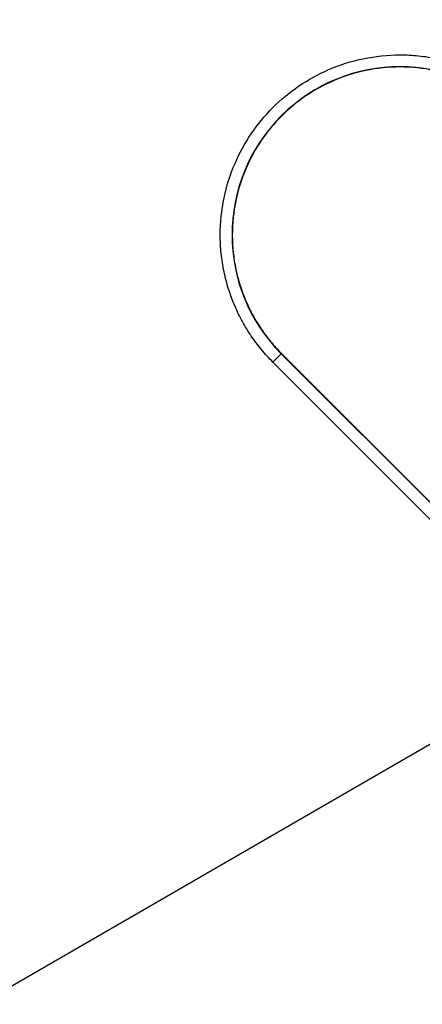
# Model space of a CAD drawing. Header units: millimetres. Extents: x -42 to 108, y 0 to 140.
# Tile 7 of 17: x 51 to 61, y 79 to 104. Entities that reach past the tile are written whole.
import ezdxf

# ---------------------------------------------------------------- set-up
doc = ezdxf.new("R2010")
doc.units = ezdxf.units.MM

msp = doc.modelspace()

# ---------------------------------------------------------------- linework, layer by layer
at = {"color": 7, "linetype": 'Continuous', "lineweight": 25}
for p, q in [((57.597, 94.864), (57.814, 95.081)), ((62.899, 89.987), (57.809, 95.076)), ((57.814, 95.081), (62.899, 89.996)), ((62.687, 89.775), (57.597, 94.864)), ((5, 52.539), (71.174, 90.744))]:
    msp.add_line(p, q, dxfattribs=at)
for centre, radius, start, end in [((-265.106, -233.072), 488.125, 41.24425, 48.75575), ((-265.106, -233.072), 486.989, 41.7663, 48.75575), ((-265.106, -233.072), 487.089, 41.6118, 48.75575), ((60.817, 98.084), 4.253, 45, 225)]:
    msp.add_arc(centre, radius, start, end, dxfattribs=at)
at = {"color": 8, "linetype": 'Continuous', "lineweight": 25}
msp.add_arc((-265.106, -233.072), 486.989, 41.7664, 48.75575, dxfattribs=at)
msp.add_open_spline([(55.622, 132.722), (59.586, 129.181), (67.514, 122.099), (78.941, 110.975), (88.666, 101.019), (94.406, 94.615), (96.598, 92.168)], degree=3, knots=[0, 0, 0, 0, 0.276392, 0.552784, 0.829175, 1, 1, 1, 1], dxfattribs=at)
at = {"color": 7, "linetype": 'Continuous', "lineweight": 25}
for points, knots in [([(57.597, 94.864), (57.547, 94.916), (57.447, 95.019), (57.306, 95.181), (57.173, 95.349), (57.049, 95.523), (56.933, 95.702), (56.826, 95.888), (56.727, 96.079), (56.603, 96.348), (56.47, 96.704), (56.352, 97.152), (56.28, 97.614), (56.248, 98.24), (56.328, 99.017), (56.604, 99.885), (57.028, 100.659), (57.578, 101.322), (58.241, 101.873), (59.016, 102.297), (59.884, 102.573), (60.661, 102.653), (61.287, 102.621), (61.748, 102.549), (62.197, 102.431), (62.619, 102.273), (63.015, 102.08), (63.38, 101.856), (63.725, 101.6), (63.932, 101.402), (64.037, 101.304)], [0, 0, 0, 0, 0.015123, 0.030147, 0.045106, 0.060033, 0.074962, 0.089928, 0.104963, 0.1201, 0.152242, 0.184454, 0.217278, 0.250176, 0.315811, 0.380082, 0.440011, 0.500016, 0.559947, 0.61995, 0.684221, 0.749855, 0.782679, 0.815578, 0.847717, 0.879931, 0.910069, 0.939946, 0.969833, 1, 1, 1, 1]), ([(63.82, 101.087), (63.772, 101.134), (63.676, 101.227), (63.524, 101.359), (63.368, 101.482), (63.206, 101.598), (63.038, 101.706), (62.866, 101.806), (62.687, 101.899), (62.436, 102.015), (62.104, 102.139), (61.686, 102.249), (61.255, 102.316), (60.672, 102.346), (59.946, 102.271), (59.137, 102.014), (58.415, 101.619), (57.797, 101.105), (57.282, 100.486), (56.887, 99.764), (56.63, 98.954), (56.555, 98.23), (56.585, 97.646), (56.652, 97.215), (56.762, 96.797), (56.909, 96.403), (57.089, 96.034), (57.299, 95.693), (57.538, 95.372), (57.721, 95.178), (57.814, 95.081)], [0, 0, 0, 0, 0.015122, 0.030146, 0.045105, 0.060032, 0.074961, 0.089927, 0.104962, 0.1201, 0.152239, 0.184454, 0.217275, 0.250176, 0.315811, 0.380082, 0.440008, 0.500016, 0.559945, 0.61995, 0.684221, 0.749855, 0.782677, 0.815578, 0.847714, 0.879931, 0.910068, 0.939945, 0.969832, 1, 1, 1, 1])]:
    msp.add_open_spline(points, degree=3, knots=knots, dxfattribs=at)

doc.saveas('drawing.dxf')
